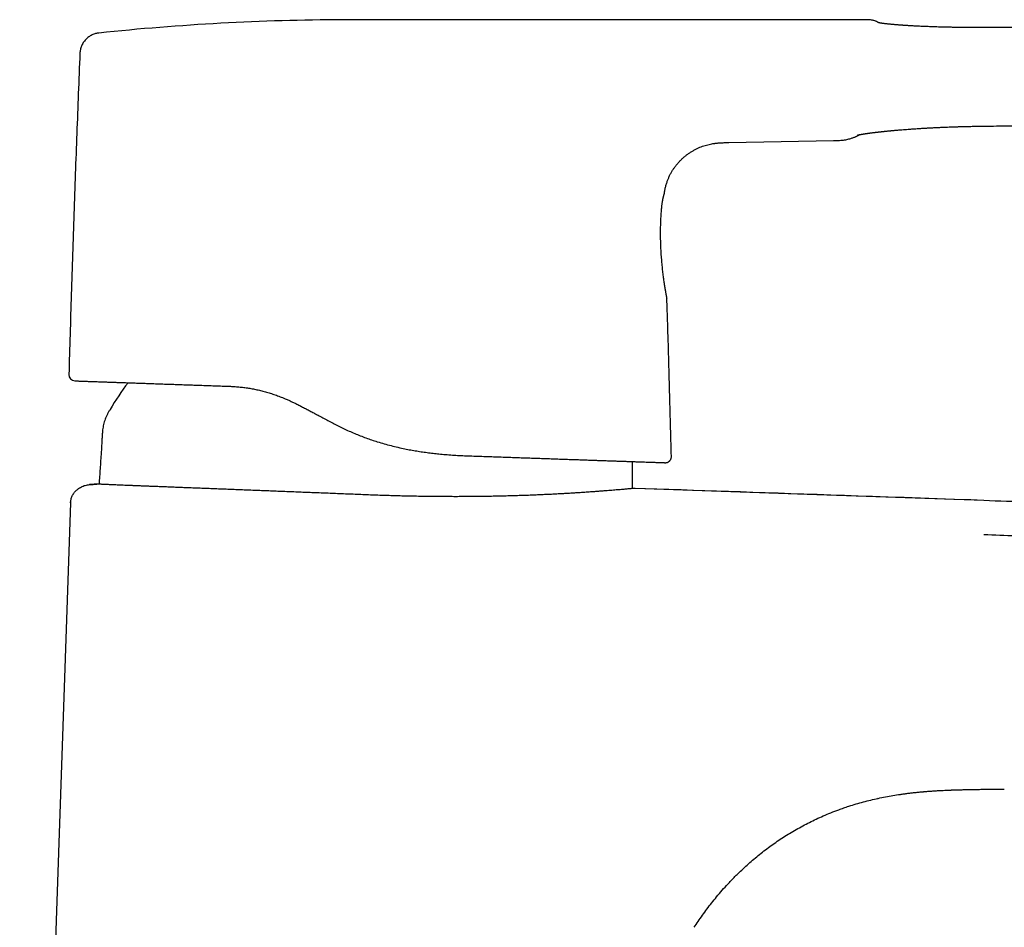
# Model space of a CAD drawing. Header units: millimetres. Extents: x 8 to 623, y 12 to 571.
# Tile 29 of 30: x 457 to 537, y 484 to 559. Entities that reach past the tile are written whole.
import ezdxf

# ---------------------------------------------------------------- set-up
doc = ezdxf.new("R2010")
doc.units = ezdxf.units.MM

msp = doc.modelspace()

# ---------------------------------------------------------------- linework, layer by layer
at = {"color": 7, "linetype": 'Continuous', "lineweight": 30}
for p, q in [((536.244, 558.003), (536.243, 558.004)), ((463.378, 557.558), (463.357, 557.556)), ((463.378, 557.558), (463.378, 557.558)), ((461.825, 555.906), (461.825, 555.903)), ((536.264, 549.958), (536.265, 549.958)), ((514.867, 548.607), (523.405, 548.765)), ((509.592, 544.438), (509.601, 544.476)), ((509.657, 522.436), (509.702, 522.437)), ((510.166, 522.949), (510.167, 522.949)), ((463.198, 520.69), (463.129, 520.685)), ((461.068, 519.144), (456.903, 399.878)), ((537.367, 495.762), (537.37, 495.762)), ((527.036, 494.994), (527.077, 495.003))]:
    msp.add_line(p, q, dxfattribs=at)
at = {"color": 7, "linetype": 'Continuous', "lineweight": 30, "flags": 128}
for points in [[(526.292, 558.64), (526.164, 558.64), (524.863, 558.641), (523.582, 558.641), (522.321, 558.641), (521.081, 558.641), (519.93, 558.641), (518.798, 558.641), (517.683, 558.641), (516.587, 558.642), (515.508, 558.642), (514.384, 558.642), (513.281, 558.642), (512.197, 558.642), (511.134, 558.642), (510.092, 558.642), (509.07, 558.642), (508.689, 558.643), (508.312, 558.643), (507.937, 558.643), (507.55, 558.643), (507.145, 558.643), (506.723, 558.643), (506.283, 558.643), (505.78, 558.643), (505.255, 558.643), (504.709, 558.643), (504.142, 558.643), (503.554, 558.643), (503, 558.643), (502.43, 558.643), (501.842, 558.643), (501.236, 558.643), (500.613, 558.644), (499.973, 558.644), (499.315, 558.644), (498.571, 558.644), (497.805, 558.644), (497.019, 558.644), (496.212, 558.644), (495.383, 558.644), (494.534, 558.644), (493.663, 558.643), (492.771, 558.643), (491.858, 558.642), (490.923, 558.642), (489.985, 558.641), (489.027, 558.64), (488.048, 558.64), (487.048, 558.642)], [(535.708, 519.356), (534.645, 519.392), (533.259, 519.44), (531.89, 519.487), (530.538, 519.534), (529.204, 519.58), (527.889, 519.625), (526.592, 519.67), (525.443, 519.71), (524.309, 519.749), (523.192, 519.787), (522.09, 519.825), (521.004, 519.863), (519.934, 519.899), (518.88, 519.936), (517.843, 519.972), (516.822, 520.007), (515.818, 520.041), (514.83, 520.075), (513.858, 520.109), (512.904, 520.142), (511.966, 520.174), (510.954, 520.209), (509.962, 520.243), (508.99, 520.277), (508.038, 520.31), (507.174, 520.34)], [(507.212, 520.343), (521.262, 519.859), (535.708, 519.36)], [(461.106, 519.143), (461.072, 519.144), (461.062, 519.144), (461.06, 519.144), (461.06, 519.144), (461.059, 519.144), (461.057, 519.143), (461.057, 519.143), (461.057, 519.143), (461.057, 519.143), (461.057, 519.143), (461.057, 519.143), (461.057, 519.143), (461.057, 519.143), (461.057, 519.143), (461.057, 519.143), (461.057, 519.143), (461.057, 519.143), (461.057, 519.143), (461.057, 519.143), (461.058, 519.143), (461.068, 519.142)]]:
    msp.add_lwpolyline(points, dxfattribs=at)
at = {"color": 7, "linetype": 'Continuous', "lineweight": 30}
for centre, radius, start, end in [((484.215, 358.647), 200, 90.24953, 95.98022), ((461.424, 529.624), 0.5, 178.41268, 268), ((484.993, 514.454), 24.1, 142.95424, 149.22383)]:
    msp.add_arc(centre, radius, start, end, dxfattribs=at)
for points, knots in [([(487.048, 558.642), (486.974, 558.643), (486.833, 558.643), (486.633, 558.643), (486.453, 558.644), (486.295, 558.644), (486.159, 558.645), (486.045, 558.645), (485.951, 558.645), (485.869, 558.645), (485.79, 558.645), (485.712, 558.646), (485.621, 558.646), (485.519, 558.646), (485.406, 558.646), (485.291, 558.646), (485.17, 558.647), (485.044, 558.647), (484.925, 558.647), (484.82, 558.647), (484.723, 558.647), (484.622, 558.647), (484.512, 558.647), (484.391, 558.647), (484.26, 558.647), (484.079, 558.647), (483.854, 558.646), (483.595, 558.646), (483.426, 558.645), (483.344, 558.645)], [0, 0, 0, 0, 0.059979, 0.114169, 0.162573, 0.205193, 0.242028, 0.273081, 0.297062, 0.318339, 0.339588, 0.360809, 0.382003, 0.413196, 0.443282, 0.473288, 0.506209, 0.541643, 0.575334, 0.602146, 0.62723, 0.653962, 0.683613, 0.716183, 0.751667, 0.790063, 0.863156, 0.933174, 1, 1, 1, 1]), ([(526.942, 558.49), (526.907, 558.506), (526.836, 558.539), (526.726, 558.577), (526.598, 558.611), (526.453, 558.635), (526.344, 558.639), (526.291, 558.641)], [0, 0, 0, 0, 0.175283, 0.347664, 0.516698, 0.763069, 1, 1, 1, 1]), ([(527.163, 558.382), (527.154, 558.386), (527.117, 558.404), (527.066, 558.429), (527.01, 558.456), (526.971, 558.475), (526.947, 558.487), (526.944, 558.489), (526.942, 558.49)], [0, 0, 0, 0, 0.053369, 0.243122, 0.432873, 0.622622, 0.812369, 1, 1, 1, 1]), ([(536.244, 558.004), (536.107, 558.004), (535.837, 558.003), (535.439, 558.003), (535.051, 558.003), (534.675, 558.005), (534.313, 558.007), (533.964, 558.01), (533.629, 558.014), (533.306, 558.018), (532.994, 558.024), (532.692, 558.03), (532.403, 558.037), (532.126, 558.044), (531.863, 558.052), (531.614, 558.06), (531.38, 558.069), (531.159, 558.077), (530.951, 558.086), (530.746, 558.094), (530.545, 558.103), (530.35, 558.113), (530.169, 558.122), (530.003, 558.131), (529.853, 558.139), (529.719, 558.147), (529.601, 558.154), (529.497, 558.16), (529.412, 558.165), (529.343, 558.17), (529.288, 558.173), (529.241, 558.176), (529.201, 558.179), (529.165, 558.181), (529.13, 558.184), (529.091, 558.187), (529.045, 558.19), (528.988, 558.194), (528.921, 558.199), (528.844, 558.204), (528.757, 558.211), (528.662, 558.218), (528.563, 558.226), (528.464, 558.234), (528.371, 558.242), (528.274, 558.25), (528.175, 558.259), (528.075, 558.268), (527.985, 558.277), (527.891, 558.287), (527.795, 558.297), (527.694, 558.308), (527.601, 558.319), (527.512, 558.329), (527.429, 558.34), (527.368, 558.349), (527.326, 558.355), (527.3, 558.359), (527.276, 558.362), (527.254, 558.366), (527.232, 558.37), (527.211, 558.373), (527.189, 558.377), (527.169, 558.381), (527.152, 558.384), (527.139, 558.386), (527.128, 558.389), (527.12, 558.39), (527.112, 558.392), (527.107, 558.393), (527.104, 558.394), (527.105, 558.394), (527.105, 558.394)], [0, 0, 0, 0, 0.031617, 0.062349, 0.092205, 0.12121, 0.149397, 0.1763, 0.202424, 0.227771, 0.252346, 0.276584, 0.300035, 0.322694, 0.344563, 0.365643, 0.38558, 0.404757, 0.423174, 0.44083, 0.460037, 0.478254, 0.495481, 0.511699, 0.526669, 0.540086, 0.552228, 0.563095, 0.572686, 0.57944, 0.585378, 0.590498, 0.594802, 0.598786, 0.602381, 0.606542, 0.611838, 0.618332, 0.626022, 0.635222, 0.645699, 0.657452, 0.670397, 0.683284, 0.695694, 0.707629, 0.723262, 0.737996, 0.751831, 0.764767, 0.782909, 0.800833, 0.818815, 0.836928, 0.855698, 0.875165, 0.883088, 0.890602, 0.897706, 0.904537, 0.912058, 0.920299, 0.929384, 0.938885, 0.947435, 0.955076, 0.961813, 0.969026, 0.976983, 0.985498, 0.994519, 1, 1, 1, 1]), ([(576.632, 558.101), (576.472, 558.101), (575.654, 558.101), (573.961, 558.098), (571.556, 558.091), (569.534, 558.086), (568.112, 558.082), (567.289, 558.08), (566.467, 558.078), (565.651, 558.076), (564.771, 558.073), (563.833, 558.071), (562.838, 558.068), (561.863, 558.066), (560.906, 558.063), (559.968, 558.061), (559.048, 558.058), (558.349, 558.057), (557.862, 558.055), (557.576, 558.055), (557.28, 558.054), (556.969, 558.053), (556.644, 558.052), (556.304, 558.051), (555.937, 558.051), (555.542, 558.05), (555.118, 558.048), (554.676, 558.047), (554.217, 558.046), (553.74, 558.045), (553.246, 558.044), (552.734, 558.043), (552.205, 558.041), (551.658, 558.04), (551.097, 558.038), (550.522, 558.037), (549.933, 558.036), (549.328, 558.034), (548.702, 558.033), (548.055, 558.031), (547.386, 558.029), (546.7, 558.028), (545.996, 558.026), (545.28, 558.024), (544.55, 558.023), (543.808, 558.021), (543.048, 558.019), (542.267, 558.017), (541.462, 558.015), (540.635, 558.013), (539.791, 558.011), (538.928, 558.009), (538.049, 558.007), (537.151, 558.005), (536.547, 558.004), (536.242, 558.003)], [0, 0, 0, 0, 0.011913, 0.060793, 0.125712, 0.190591, 0.210976, 0.231357, 0.251735, 0.272009, 0.292, 0.317085, 0.341705, 0.36586, 0.38955, 0.412775, 0.435535, 0.45783, 0.464726, 0.471711, 0.479049, 0.486745, 0.494801, 0.503215, 0.511988, 0.522054, 0.532554, 0.543488, 0.554857, 0.56666, 0.578898, 0.59157, 0.604677, 0.618218, 0.632194, 0.646342, 0.66091, 0.675897, 0.691303, 0.70742, 0.723971, 0.740956, 0.758376, 0.77623, 0.794188, 0.812565, 0.83136, 0.850575, 0.870613, 0.891088, 0.911999, 0.933345, 0.955128, 0.977346, 1, 1, 1, 1]), ([(463.378, 557.558), (463.334, 557.553), (463.242, 557.541), (463.102, 557.509), (462.957, 557.463), (462.813, 557.402), (462.674, 557.328), (462.54, 557.24), (462.414, 557.14), (462.297, 557.027), (462.191, 556.904), (462.097, 556.773), (462.017, 556.634), (461.95, 556.49), (461.898, 556.344), (461.86, 556.196), (461.834, 556.049), (461.828, 555.952), (461.825, 555.903)], [0, 0, 0, 0, 0.052881, 0.112915, 0.174437, 0.23726, 0.301166, 0.365913, 0.431237, 0.49686, 0.562497, 0.627862, 0.692676, 0.756673, 0.81961, 0.881266, 0.941449, 1, 1, 1, 1]), ([(461.825, 555.903), (461.737, 553.715), (461.562, 549.338), (461.328, 542.772), (461.112, 536.206), (460.987, 531.827), (460.924, 529.638)], [0, 0, 0, 0, 0.249998, 0.499999, 0.75, 1, 1, 1, 1]), ([(525.401, 549.22), (525.401, 549.22), (525.401, 549.22), (525.404, 549.221), (525.41, 549.222), (525.416, 549.224), (525.421, 549.225), (525.428, 549.227), (525.435, 549.228), (525.443, 549.23), (525.449, 549.232), (525.457, 549.233), (525.465, 549.235), (525.477, 549.237), (525.49, 549.24), (525.505, 549.243), (525.519, 549.246), (525.532, 549.249), (525.545, 549.251), (525.559, 549.254), (525.577, 549.257), (525.596, 549.261), (525.616, 549.265), (525.639, 549.269), (525.672, 549.275), (525.714, 549.282), (525.761, 549.29), (525.807, 549.298), (525.853, 549.305), (525.902, 549.313), (525.946, 549.32), (525.984, 549.326), (526.016, 549.331), (526.052, 549.336), (526.093, 549.342), (526.138, 549.348), (526.184, 549.355), (526.229, 549.361), (526.271, 549.367), (526.309, 549.372), (526.355, 549.379), (526.413, 549.386), (526.489, 549.396), (526.573, 549.407), (526.651, 549.417), (526.72, 549.426), (526.776, 549.432), (526.83, 549.439), (526.879, 549.445), (526.919, 549.45), (526.951, 549.453), (526.975, 549.456), (526.998, 549.459), (527.025, 549.462), (527.059, 549.466), (527.099, 549.47), (527.146, 549.476), (527.213, 549.483), (527.295, 549.492), (527.39, 549.503), (527.473, 549.511), (527.546, 549.519), (527.612, 549.526), (527.677, 549.533), (527.745, 549.539), (527.814, 549.546), (527.874, 549.552), (527.923, 549.557), (527.958, 549.56), (527.99, 549.564), (528.021, 549.567), (528.056, 549.57), (528.106, 549.575), (528.177, 549.581), (528.271, 549.59), (528.378, 549.6), (528.495, 549.61), (528.618, 549.621), (528.783, 549.635), (528.994, 549.653), (529.256, 549.673), (529.529, 549.694), (529.79, 549.713), (530.029, 549.73), (530.24, 549.744), (530.441, 549.757), (530.613, 549.768), (530.76, 549.776), (530.88, 549.783), (530.99, 549.79), (531.081, 549.795), (531.155, 549.799), (531.219, 549.803), (531.288, 549.806), (531.376, 549.811), (531.486, 549.817), (531.617, 549.823), (531.763, 549.831), (531.923, 549.838), (532.097, 549.846), (532.292, 549.855), (532.508, 549.864), (532.747, 549.873), (533.004, 549.883), (533.278, 549.892), (533.57, 549.901), (533.88, 549.91), (534.184, 549.918), (534.478, 549.925), (534.762, 549.931), (535.058, 549.937), (535.368, 549.943), (535.691, 549.948), (535.991, 549.953), (536.184, 549.956), (536.264, 549.957)], [0, 0, 0, 0, 0.004756, 0.012329, 0.019939, 0.024419, 0.028982, 0.033598, 0.03825, 0.04244, 0.045936, 0.049052, 0.0529, 0.057579, 0.063084, 0.068592, 0.073521, 0.077869, 0.081639, 0.085864, 0.090723, 0.096218, 0.101767, 0.106355, 0.11397, 0.124749, 0.135052, 0.14332, 0.152003, 0.160999, 0.169719, 0.174948, 0.180068, 0.185566, 0.191986, 0.19933, 0.20575, 0.212546, 0.21858, 0.223669, 0.228105, 0.237347, 0.24704, 0.257554, 0.269067, 0.275497, 0.282201, 0.288683, 0.294215, 0.29879, 0.302406, 0.304743, 0.30703, 0.309995, 0.31364, 0.317964, 0.322969, 0.328646, 0.339077, 0.348722, 0.357579, 0.364175, 0.370397, 0.37673, 0.383213, 0.389847, 0.396096, 0.400146, 0.403434, 0.40605, 0.408832, 0.411978, 0.415489, 0.422668, 0.431011, 0.440519, 0.450876, 0.46139, 0.472035, 0.49272, 0.513883, 0.535523, 0.557618, 0.57445, 0.590301, 0.605171, 0.61906, 0.62836, 0.637161, 0.645169, 0.652076, 0.656732, 0.660867, 0.665675, 0.671402, 0.679419, 0.688629, 0.698762, 0.709805, 0.721759, 0.734625, 0.749707, 0.765886, 0.783172, 0.801575, 0.821106, 0.841779, 0.863609, 0.881593, 0.900353, 0.919932, 0.940379, 0.961744, 0.984082, 1, 1, 1, 1]), ([(534.497, 549.926), (534.584, 549.928), (534.769, 549.932), (535.058, 549.937), (535.368, 549.943), (535.691, 549.948), (535.991, 549.953), (536.184, 549.956), (536.265, 549.957)], [0, 0, 0, 0, 0.1476997, 0.3151446, 0.4900094, 0.6727283, 0.8637602, 1, 1, 1, 1]), ([(536.265, 549.953), (536.581, 549.958), (537.246, 549.968), (538.252, 549.984), (539.278, 550), (540.285, 550.015), (541.273, 550.028), (542.226, 550.04), (543.142, 550.05), (544.024, 550.058), (544.889, 550.065), (545.738, 550.071), (546.587, 550.076), (547.435, 550.081), (548.282, 550.085), (549.111, 550.09), (549.921, 550.095), (550.712, 550.101), (551.471, 550.107), (552.199, 550.113), (552.894, 550.119), (553.574, 550.126), (554.237, 550.132), (554.674, 550.137), (554.889, 550.139)], [0, 0, 0, 0, 0.051005, 0.107055, 0.162117, 0.216191, 0.269277, 0.321374, 0.369589, 0.416925, 0.463384, 0.508964, 0.553668, 0.600121, 0.645586, 0.690064, 0.733555, 0.776058, 0.817574, 0.855813, 0.893176, 0.929661, 0.965269, 1, 1, 1, 1]), ([(523.405, 548.765), (523.49, 548.767), (523.654, 548.77), (523.891, 548.78), (524.112, 548.797), (524.317, 548.822), (524.505, 548.854), (524.676, 548.893), (524.824, 548.934), (524.951, 548.976), (525.059, 549.016), (525.155, 549.055), (525.238, 549.092), (525.309, 549.126), (525.369, 549.156), (525.417, 549.182), (525.444, 549.197), (525.457, 549.204)], [0, 0, 0, 0, 0.119541, 0.231555, 0.336054, 0.433105, 0.522801, 0.605221, 0.680407, 0.740261, 0.794547, 0.843214, 0.886202, 0.923441, 0.954862, 0.9804, 1, 1, 1, 1]), ([(525.457, 549.204), (525.457, 549.204), (525.457, 549.204), (525.463, 549.207), (525.475, 549.214), (525.494, 549.225), (525.516, 549.237), (525.533, 549.247), (525.539, 549.25)], [0, 0, 0, 0, 0.1056261, 0.2935731, 0.4866787, 0.6849435, 0.8883685, 1, 1, 1, 1]), ([(509.601, 544.476), (509.603, 544.489), (509.615, 544.6), (509.653, 544.807), (509.719, 545.094), (509.801, 545.363), (509.893, 545.613), (509.994, 545.844), (510.107, 546.069), (510.233, 546.287), (510.371, 546.499), (510.519, 546.703), (510.679, 546.899), (510.848, 547.087), (511.027, 547.265), (511.215, 547.434), (511.411, 547.593), (511.616, 547.741), (511.827, 547.878), (512.046, 548.004), (512.271, 548.118), (512.493, 548.216), (512.712, 548.3), (512.927, 548.37), (513.143, 548.43), (513.356, 548.478), (513.521, 548.508), (513.637, 548.527), (513.71, 548.537), (513.79, 548.548), (513.883, 548.558), (513.993, 548.569), (514.115, 548.579), (514.25, 548.588), (514.397, 548.595), (514.558, 548.601), (514.716, 548.604), (514.82, 548.606), (514.867, 548.607)], [0, 0, 0, 0, 0.005382, 0.045358, 0.085353, 0.125377, 0.15951, 0.193671, 0.227852, 0.26205, 0.296276, 0.330502, 0.364757, 0.399001, 0.433262, 0.467517, 0.501761, 0.536008, 0.570224, 0.604439, 0.638621, 0.672789, 0.703382, 0.733954, 0.76451, 0.794643, 0.822894, 0.832759, 0.842363, 0.852906, 0.865641, 0.880548, 0.897611, 0.915656, 0.935589, 0.957404, 0.981106, 1, 1, 1, 1]), ([(509.355, 543.043), (509.359, 543.094), (509.366, 543.192), (509.379, 543.325), (509.391, 543.443), (509.403, 543.547), (509.415, 543.638), (509.427, 543.718), (509.438, 543.788), (509.449, 543.848), (509.458, 543.899), (509.466, 543.943), (509.474, 543.981), (509.483, 544.022), (509.493, 544.069), (509.505, 544.121), (509.518, 544.176), (509.532, 544.23), (509.545, 544.28), (509.558, 544.324), (509.569, 544.362), (509.578, 544.394), (509.586, 544.419), (509.591, 544.435), (509.591, 544.437), (509.592, 544.438)], [0, 0, 0, 0, 0.056683, 0.109454, 0.158535, 0.204095, 0.246251, 0.28511, 0.320678, 0.352879, 0.381661, 0.406993, 0.429031, 0.452413, 0.484962, 0.522369, 0.564687, 0.611981, 0.664351, 0.711988, 0.763376, 0.818149, 0.876155, 0.937462, 1, 1, 1, 1]), ([(509.808, 535.838), (509.808, 535.841), (509.807, 535.845), (509.806, 535.855), (509.804, 535.868), (509.801, 535.886), (509.797, 535.909), (509.792, 535.937), (509.785, 535.971), (509.778, 536.012), (509.769, 536.062), (509.758, 536.123), (509.745, 536.195), (509.73, 536.276), (509.713, 536.378), (509.691, 536.502), (509.666, 536.652), (509.641, 536.813), (509.614, 536.983), (509.587, 537.163), (509.56, 537.353), (509.532, 537.554), (509.505, 537.765), (509.478, 537.985), (509.452, 538.211), (509.427, 538.443), (509.403, 538.681), (509.382, 538.924), (509.361, 539.172), (509.343, 539.423), (509.327, 539.676), (509.314, 539.93), (509.303, 540.187), (509.294, 540.445), (509.288, 540.703), (509.284, 540.958), (509.283, 541.211), (509.285, 541.46), (509.289, 541.706), (509.295, 541.947), (509.304, 542.183), (509.314, 542.412), (509.326, 542.632), (509.34, 542.845), (509.35, 542.978), (509.355, 543.045)], [0, 0, 0, 0, 0.011005, 0.022269, 0.034113, 0.046861, 0.060833, 0.076361, 0.091168, 0.107554, 0.125392, 0.144313, 0.163918, 0.183918, 0.204026, 0.231826, 0.258983, 0.28566, 0.311952, 0.338041, 0.364269, 0.390766, 0.417485, 0.444168, 0.470703, 0.49714, 0.523587, 0.550092, 0.576606, 0.603073, 0.62943, 0.655725, 0.682076, 0.708582, 0.735182, 0.761642, 0.787963, 0.814249, 0.840597, 0.86711, 0.893765, 0.92031, 0.946807, 0.973342, 1, 1, 1, 1]), ([(510.166, 522.949), (510.12, 524.723), (510.026, 528.336), (509.902, 532.649), (509.82, 535.187), (509.797, 535.887)], [0, 0, 0, 0, 0.4112958, 0.8377685, 1, 1, 1, 1]), ([(461.406, 529.124), (461.408, 529.124), (461.413, 529.124), (461.446, 529.123), (461.499, 529.121), (461.574, 529.119), (461.669, 529.115), (461.785, 529.111), (461.921, 529.106), (462.077, 529.101), (462.245, 529.095), (462.421, 529.089), (462.602, 529.083), (462.797, 529.076), (463.006, 529.069), (463.229, 529.061), (463.479, 529.052), (463.76, 529.042), (464.073, 529.031), (464.405, 529.02), (464.738, 529.008), (465.069, 528.997), (465.394, 528.985), (465.731, 528.973), (466.081, 528.961), (466.443, 528.949), (466.84, 528.935), (467.274, 528.92), (467.747, 528.903), (468.235, 528.886), (468.712, 528.869), (469.175, 528.853), (469.621, 528.838), (470.076, 528.822), (470.542, 528.805), (471.018, 528.789), (471.533, 528.771), (472.091, 528.751), (472.69, 528.73), (473.3, 528.709), (473.715, 528.695), (473.923, 528.687)], [0, 0, 0, 0, 0.028085, 0.05608, 0.08401, 0.1119, 0.139774, 0.167159, 0.194577, 0.222051, 0.249605, 0.273078, 0.296515, 0.319931, 0.34334, 0.366758, 0.390085, 0.417482, 0.444863, 0.47225, 0.499668, 0.523026, 0.546354, 0.569666, 0.592975, 0.616297, 0.639691, 0.667257, 0.69479, 0.722313, 0.749851, 0.773111, 0.796342, 0.819559, 0.842776, 0.866008, 0.889412, 0.917065, 0.944698, 0.972334, 1, 1, 1, 1]), ([(473.923, 528.687), (474.055, 528.682), (474.318, 528.671), (474.715, 528.641), (475.111, 528.6), (475.507, 528.548), (475.901, 528.483), (476.295, 528.405), (476.689, 528.314), (477.085, 528.207), (477.483, 528.086), (477.884, 527.949), (478.289, 527.795), (478.602, 527.665), (478.823, 527.569), (478.951, 527.511), (479.08, 527.452), (479.21, 527.391), (479.341, 527.329), (479.534, 527.236), (479.79, 527.108), (480.099, 526.949), (480.403, 526.788), (480.702, 526.627), (480.998, 526.467), (481.328, 526.288), (481.691, 526.091), (482.098, 525.874), (482.512, 525.658), (482.934, 525.445), (483.371, 525.233), (483.82, 525.026), (484.28, 524.826), (484.74, 524.639), (485.201, 524.463), (485.665, 524.299), (486.161, 524.137), (486.692, 523.978), (487.255, 523.827), (487.818, 523.69), (488.354, 523.575), (488.864, 523.476), (489.349, 523.392), (489.836, 523.317), (490.322, 523.251), (490.807, 523.193), (491.316, 523.14), (491.85, 523.093), (492.413, 523.053), (492.976, 523.021), (493.349, 523.007), (493.536, 522.999)], [0, 0, 0, 0, 0.021255, 0.042355, 0.063294, 0.084075, 0.104705, 0.125202, 0.145636, 0.166225, 0.187, 0.208001, 0.229281, 0.250905, 0.257699, 0.264543, 0.27144, 0.278392, 0.285403, 0.292474, 0.309402, 0.326726, 0.342566, 0.358793, 0.375445, 0.390636, 0.412337, 0.434168, 0.456186, 0.478452, 0.501022, 0.52474, 0.548256, 0.571576, 0.594696, 0.617601, 0.640704, 0.668128, 0.695481, 0.722722, 0.749797, 0.773, 0.796304, 0.819688, 0.843125, 0.866587, 0.889736, 0.917003, 0.944489, 0.972166, 1, 1, 1, 1]), ([(464.287, 526.785), (464.249, 526.721), (464.172, 526.591), (464.065, 526.393), (463.968, 526.19), (463.884, 525.982), (463.814, 525.769), (463.758, 525.553), (463.715, 525.334), (463.682, 525.111), (463.652, 524.825), (463.63, 524.478), (463.611, 524.07), (463.59, 523.664), (463.572, 523.394), (463.563, 523.26)], [0, 0, 0, 0, 0.061975, 0.123742, 0.185265, 0.246665, 0.308156, 0.368855, 0.430016, 0.491705, 0.55389, 0.665763, 0.777846, 0.889305, 1, 1, 1, 1]), ([(463.563, 523.26), (463.532, 522.822), (463.471, 521.962), (463.415, 521.101), (463.388, 520.678)], [0, 0, 0, 0, 0.5089, 1, 1, 1, 1]), ([(493.536, 522.999), (493.756, 522.992), (494.194, 522.976), (494.841, 522.954), (495.479, 522.932), (496.107, 522.91), (496.726, 522.888), (497.324, 522.867), (497.901, 522.847), (498.458, 522.828), (499.007, 522.808), (499.547, 522.789), (500.088, 522.771), (500.628, 522.752), (501.165, 522.733), (501.689, 522.715), (502.199, 522.697), (502.695, 522.68), (503.166, 522.663), (503.613, 522.648), (504.038, 522.633), (504.449, 522.618), (504.847, 522.604), (505.239, 522.591), (505.624, 522.577), (506.001, 522.564), (506.36, 522.552), (506.702, 522.54), (507.026, 522.528), (507.326, 522.518), (507.602, 522.508), (507.856, 522.499), (508.094, 522.491), (508.316, 522.483), (508.527, 522.476), (508.724, 522.469), (508.906, 522.463), (509.068, 522.457), (509.211, 522.452), (509.335, 522.448), (509.437, 522.444), (509.518, 522.441), (509.58, 522.439), (509.624, 522.438), (509.652, 522.437), (509.655, 522.437), (509.657, 522.436)], [0, 0, 0, 0, 0.023408, 0.046736, 0.070003, 0.093229, 0.116434, 0.139638, 0.161531, 0.183457, 0.205433, 0.227473, 0.249595, 0.27299, 0.296351, 0.319699, 0.343053, 0.366432, 0.389745, 0.411652, 0.433545, 0.45544, 0.477352, 0.499298, 0.5227, 0.546078, 0.56945, 0.592837, 0.616258, 0.639573, 0.661461, 0.683338, 0.705218, 0.727119, 0.749055, 0.772522, 0.795946, 0.819348, 0.842744, 0.866156, 0.889603, 0.911691, 0.933758, 0.955821, 0.977897, 1, 1, 1, 1]), ([(506.986, 521.743), (506.986, 521.841), (506.986, 522.037), (506.989, 522.299), (506.992, 522.464), (506.994, 522.529)], [0, 0, 0, 0, 0.373558, 0.748785, 1, 1, 1, 1]), ([(509.702, 522.437), (509.708, 522.437), (509.718, 522.438), (509.734, 522.44), (509.751, 522.442), (509.769, 522.446), (509.787, 522.45), (509.805, 522.455), (509.824, 522.461), (509.846, 522.468), (509.869, 522.478), (509.892, 522.488), (509.919, 522.503), (509.952, 522.523), (509.989, 522.551), (510.029, 522.588), (510.071, 522.636), (510.107, 522.691), (510.135, 522.751), (510.155, 522.813), (510.168, 522.88), (510.169, 522.926), (510.169, 522.949)], [0, 0, 0, 0, 0.0924791, 0.1741735, 0.2451772, 0.3056303, 0.3557612, 0.3959762, 0.4270797, 0.4508341, 0.4714805, 0.492169, 0.5194508, 0.5534463, 0.5955074, 0.6428688, 0.6996002, 0.7650849, 0.8193068, 0.8771358, 0.937702, 1, 1, 1, 1]), ([(506.985, 520.322), (506.985, 520.336), (506.988, 520.81), (506.987, 521.284), (506.986, 521.743)], [0, 0, 0, 0, 0.029729, 1, 1, 1, 1]), ([(463.201, 520.69), (463.177, 520.688), (462.979, 520.673), (462.78, 520.657), (462.606, 520.642)], [0, 0, 0, 0, 0.120631, 1, 1, 1, 1]), ([(462.606, 520.643), (462.705, 520.651), (462.902, 520.667), (463.099, 520.682), (463.198, 520.69)], [0, 0, 0, 0, 0.500152, 1, 1, 1, 1]), ([(507.212, 520.343), (507.211, 520.343), (507.207, 520.343), (507.182, 520.34), (507.14, 520.336), (507.081, 520.331), (507.006, 520.324), (506.914, 520.315), (506.806, 520.305), (506.68, 520.294), (506.534, 520.281), (506.368, 520.266), (506.184, 520.249), (505.985, 520.232), (505.774, 520.214), (505.551, 520.196), (505.312, 520.176), (505.058, 520.155), (504.789, 520.134), (504.505, 520.112), (504.207, 520.09), (503.888, 520.067), (503.55, 520.042), (503.191, 520.017), (502.817, 519.992), (502.434, 519.967), (502.043, 519.943), (501.645, 519.919), (501.234, 519.896), (500.81, 519.872), (500.372, 519.85), (499.925, 519.828), (499.468, 519.808), (498.995, 519.788), (498.501, 519.768), (497.986, 519.75), (497.46, 519.733), (496.932, 519.718), (496.403, 519.704), (495.875, 519.693), (495.337, 519.683), (494.79, 519.674), (494.234, 519.668), (493.674, 519.663), (493.109, 519.66), (492.53, 519.659), (491.935, 519.66), (491.322, 519.663), (490.702, 519.669), (490.09, 519.676), (489.486, 519.686), (488.89, 519.697), (488.291, 519.71), (487.69, 519.725), (487.087, 519.743), (486.483, 519.762), (485.877, 519.783), (485.261, 519.807), (484.634, 519.832), (483.998, 519.858), (483.362, 519.884), (482.738, 519.909), (482.127, 519.933), (481.528, 519.956), (480.932, 519.979), (480.339, 520.002), (479.75, 520.025), (479.166, 520.048), (478.585, 520.071), (478, 520.094), (477.411, 520.117), (476.819, 520.14), (476.233, 520.164), (475.664, 520.186), (475.111, 520.208), (474.575, 520.229), (474.047, 520.25), (473.527, 520.27), (473.016, 520.29), (472.515, 520.309), (472.023, 520.328), (471.533, 520.347), (471.046, 520.366), (470.563, 520.385), (470.091, 520.403), (469.64, 520.421), (469.209, 520.438), (468.798, 520.454), (468.399, 520.47), (468.013, 520.485), (467.64, 520.5), (467.28, 520.514), (466.934, 520.527), (466.596, 520.541), (466.268, 520.554), (465.951, 520.567), (465.649, 520.579), (465.368, 520.59), (465.108, 520.601), (464.868, 520.611), (464.643, 520.62), (464.434, 520.629), (464.241, 520.638), (464.064, 520.645), (463.903, 520.653), (463.755, 520.66), (463.623, 520.666), (463.507, 520.672), (463.408, 520.677), (463.33, 520.682), (463.27, 520.685), (463.229, 520.688), (463.205, 520.69), (463.202, 520.69), (463.201, 520.69)], [0, 0, 0, 0, 0.008773, 0.017547, 0.026347, 0.035147, 0.043999, 0.052858, 0.061573, 0.070294, 0.07952, 0.088746, 0.098003, 0.10726, 0.116033, 0.124806, 0.133606, 0.142406, 0.15118, 0.159953, 0.168753, 0.177552, 0.186772, 0.195991, 0.20524, 0.21449, 0.223308, 0.232127, 0.240972, 0.249817, 0.258713, 0.267616, 0.276377, 0.285144, 0.294411, 0.303679, 0.312978, 0.322277, 0.331117, 0.339956, 0.348823, 0.357689, 0.366608, 0.375534, 0.384315, 0.393102, 0.4024, 0.411698, 0.421027, 0.430357, 0.439144, 0.447931, 0.456744, 0.465558, 0.474345, 0.483132, 0.491946, 0.50076, 0.509999, 0.519238, 0.528508, 0.537778, 0.546564, 0.55535, 0.564162, 0.572975, 0.58176, 0.590546, 0.599358, 0.608171, 0.617404, 0.626637, 0.635902, 0.645166, 0.653979, 0.662792, 0.671632, 0.680472, 0.689285, 0.698098, 0.706939, 0.715779, 0.725044, 0.734309, 0.743605, 0.752901, 0.761714, 0.770527, 0.779367, 0.788207, 0.79702, 0.805833, 0.814673, 0.823513, 0.832778, 0.842043, 0.851339, 0.860636, 0.869449, 0.878262, 0.887102, 0.895942, 0.904755, 0.913568, 0.922408, 0.931248, 0.940513, 0.949778, 0.959074, 0.96837, 0.977181, 0.985998, 0.994836, 1, 1, 1, 1]), ([(461.057, 519.145), (461.06, 519.194), (461.066, 519.292), (461.095, 519.438), (461.137, 519.58), (461.193, 519.717), (461.263, 519.847), (461.344, 519.968), (461.436, 520.081), (461.538, 520.185), (461.656, 520.285), (461.79, 520.379), (461.941, 520.463), (462.1, 520.533), (462.265, 520.586), (462.434, 520.625), (462.549, 520.637), (462.606, 520.643)], [0, 0, 0, 0, 0.062727, 0.12546, 0.188188, 0.250894, 0.313593, 0.375207, 0.436844, 0.498447, 0.559965, 0.633171, 0.706438, 0.77979, 0.853202, 0.926623, 1, 1, 1, 1]), ([(535.708, 519.36), (538.182, 519.276), (543.131, 519.106), (550.553, 518.858), (557.976, 518.608), (565.398, 518.348), (572.82, 518.081), (580.242, 517.815), (585.19, 517.647), (587.664, 517.564)], [0, 0, 0, 0, 0.142857, 0.285714, 0.428571, 0.571429, 0.714286, 0.857143, 1, 1, 1, 1]), ([(587.565, 514.73), (586.332, 514.773), (583.866, 514.859), (580.165, 514.988), (576.463, 515.117), (572.76, 515.246), (569.057, 515.375), (565.353, 515.504), (561.154, 515.65), (556.461, 515.814), (551.273, 515.995), (546.085, 516.176), (540.896, 516.357), (537.438, 516.477), (535.708, 516.538)], [0, 0, 0, 0, 0.071428, 0.142855, 0.214283, 0.285711, 0.35714, 0.42857, 0.499999, 0.599999, 0.699999, 0.799999, 0.9, 1, 1, 1, 1]), ([(531.038, 495.569), (531.146, 495.578), (531.361, 495.594), (531.675, 495.615), (531.974, 495.633), (532.255, 495.648), (532.462, 495.658), (532.602, 495.664), (532.679, 495.668), (532.754, 495.671), (532.828, 495.674), (532.9, 495.677), (532.981, 495.68), (533.129, 495.685), (533.342, 495.693), (533.632, 495.701), (533.936, 495.71), (534.175, 495.715), (534.336, 495.719), (534.421, 495.721), (534.513, 495.722), (534.6, 495.724), (534.682, 495.726), (534.758, 495.727), (534.857, 495.729), (534.99, 495.731), (535.165, 495.734), (535.35, 495.737), (535.533, 495.74), (535.651, 495.741), (535.708, 495.742)], [0, 0, 0, 0, 0.069928, 0.137921, 0.202018, 0.262221, 0.31853, 0.335423, 0.351931, 0.368055, 0.383795, 0.399149, 0.414139, 0.435776, 0.49427, 0.551283, 0.621705, 0.689726, 0.704665, 0.724729, 0.744643, 0.76334, 0.780821, 0.797086, 0.812135, 0.844438, 0.882666, 0.924264, 0.963374, 1, 1, 1, 1]), ([(535.708, 495.742), (535.877, 495.745), (536.221, 495.749), (536.749, 495.756), (537.136, 495.761), (537.347, 495.763), (537.376, 495.764)], [0, 0, 0, 0, 0.3036257, 0.6199642, 0.9490158, 1, 1, 1, 1]), ([(524.217, 494.205), (524.368, 494.257), (524.715, 494.376), (525.262, 494.544), (525.859, 494.713), (526.458, 494.865), (527.061, 495.003), (527.665, 495.126), (528.271, 495.235), (528.778, 495.314), (529.186, 495.372), (529.495, 495.412), (529.807, 495.45), (530.056, 495.478), (530.244, 495.497), (530.367, 495.509), (530.488, 495.521), (530.608, 495.532), (530.714, 495.542), (530.81, 495.55), (530.878, 495.556), (530.931, 495.56), (530.966, 495.563), (530.997, 495.566), (531.02, 495.568), (531.033, 495.569), (531.037, 495.569), (531.038, 495.569)], [0, 0, 0, 0, 0.06835, 0.156684, 0.244965, 0.333147, 0.421191, 0.509057, 0.596709, 0.684414, 0.728507, 0.772904, 0.817731, 0.862837, 0.880698, 0.898328, 0.915666, 0.932688, 0.949967, 0.96167, 0.973679, 0.979243, 0.984291, 0.988849, 0.993272, 0.998039, 1, 1, 1, 1]), ([(512.041, 484.46), (512.145, 484.618), (512.361, 484.951), (512.706, 485.448), (513.074, 485.954), (513.459, 486.456), (513.873, 486.969), (514.318, 487.491), (514.671, 487.882), (514.907, 488.135), (515.019, 488.252), (515.131, 488.369), (515.244, 488.485), (515.358, 488.601), (515.473, 488.716), (515.692, 488.932), (516.018, 489.245), (516.46, 489.648), (516.913, 490.04), (517.378, 490.423), (517.851, 490.792), (518.332, 491.149), (518.82, 491.491), (519.32, 491.822), (519.832, 492.143), (520.358, 492.454), (520.897, 492.752), (521.445, 493.038), (522.003, 493.309), (522.589, 493.574), (523.204, 493.831), (523.764, 494.048), (524.116, 494.17), (524.251, 494.216)], [0, 0, 0, 0, 0.035673, 0.074663, 0.113994, 0.153667, 0.193683, 0.2381, 0.282936, 0.293059, 0.303203, 0.313368, 0.323553, 0.33376, 0.343987, 0.354235, 0.391638, 0.429167, 0.466823, 0.504604, 0.542513, 0.579871, 0.617356, 0.654969, 0.692707, 0.731261, 0.769945, 0.808758, 0.847701, 0.886771, 0.929898, 0.973182, 1, 1, 1, 1])]:
    msp.add_open_spline(points, degree=3, knots=knots, dxfattribs=at)

doc.saveas('drawing.dxf')
